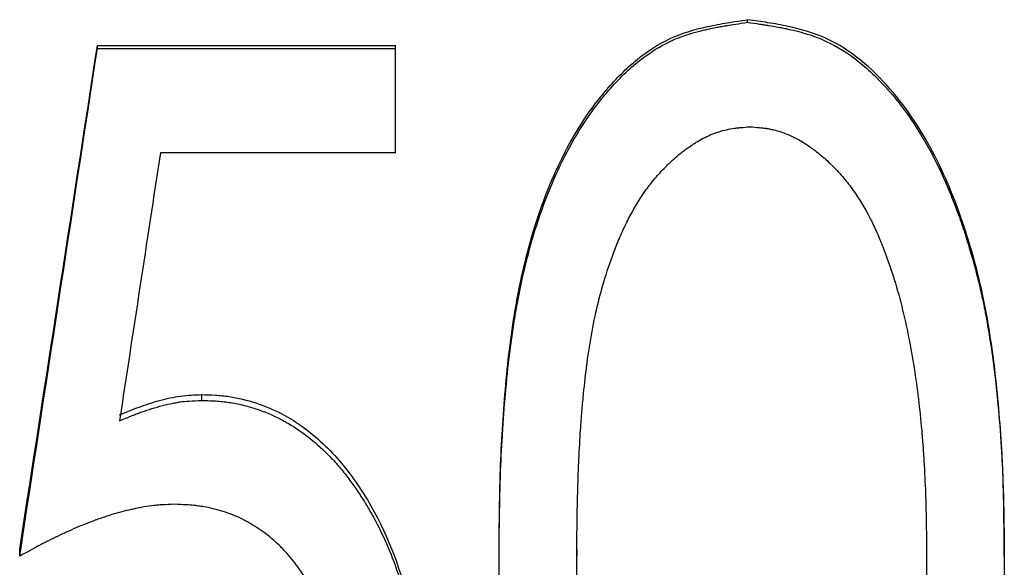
# Model space of a CAD drawing. Header units: millimetres. Extents: x -155 to 245, y -82 to 123.
# Tile 6 of 21: x -9.69 to -0.92, y -7.64 to -2.77. Entities that reach past the tile are written whole.
import ezdxf

# ---------------------------------------------------------------- set-up
doc = ezdxf.new("R2010")
doc.units = ezdxf.units.MM

msp = doc.modelspace()

# ---------------------------------------------------------------- linework, layer by layer
at = {"color": 7, "linetype": 'Continuous', "lineweight": 25}
for p, q in [((-3.2091, -2.7915), (-3.2091, -2.7682)), ((-9, -2.9987), (-6.3462, -2.9987)), ((-9, -3.0239), (-9, -2.9987)), ((-9, -3.0239), (-6.3462, -3.0239)), ((-6.3462, -3.9532), (-6.3462, -2.9987)), ((-6.3462, -3.9532), (-8.4393, -3.9532)), ((-8.0715, -6.1559), (-8.0715, -6.1046)), ((-9.6923, -7.543), (-9.6923, -7.4802)), ((-5.4231, -7.5466), (-5.4231, -7.4837)), ((-4.7308, -7.4802), (-4.7308, -7.543)), ((-1.6154, -7.4802), (-1.6154, -7.543)), ((-0.9231, -7.5466), (-0.9231, -7.4837))]:
    msp.add_line(p, q, dxfattribs=at)
for points, knots in [([(-5.4231, -7.4837), (-5.4216, -7.3453), (-5.4191, -7.1081), (-5.4084, -6.6332), (-5.3733, -6.0595), (-5.2916, -5.3494), (-5.1309, -4.6366), (-4.8731, -3.9649), (-4.5398, -3.4522), (-4.2104, -3.1207), (-3.907, -2.9216), (-3.625, -2.8375), (-3.3893, -2.7946), (-3.2694, -2.777), (-3.2091, -2.7682)], [0, 0, 0, 0, 0.072842, 0.124871, 0.24974, 0.374609, 0.499477, 0.631684, 0.749221, 0.816141, 0.874812, 0.936701, 0.968221, 1, 1, 1, 1]), ([(-5.4231, -7.5466), (-5.4216, -7.3871), (-5.4198, -7.2475), (-5.4167, -7.068), (-5.4155, -7.0132), (-5.4137, -6.9383), (-5.4131, -6.9146), (-5.4121, -6.881), (-5.4118, -6.8701), (-5.4113, -6.8542), (-5.4111, -6.8489), (-5.4108, -6.8412), (-5.4108, -6.8387), (-5.4106, -6.8349), (-5.4106, -6.8336), (-5.4105, -6.8311), (-5.4105, -6.8305), (-5.4062, -6.7076), (-5.4005, -6.5872), (-5.3897, -6.4078), (-5.3856, -6.3481), (-5.3791, -6.2589), (-5.3768, -6.2292), (-5.3732, -6.1848), (-5.372, -6.17), (-5.3701, -6.1478), (-5.3695, -6.1404), (-5.3682, -6.1256), (-5.3677, -6.1191), (-5.3554, -5.9783), (-5.3423, -5.8525), (-5.3203, -5.6739), (-5.3126, -5.616), (-5.3004, -5.5317), (-5.2962, -5.504), (-5.2899, -5.4631), (-5.2877, -5.4496), (-5.2844, -5.4295), (-5.2834, -5.4228), (-5.2817, -5.4128), (-5.2812, -5.4095), (-5.2801, -5.4028), (-5.2796, -5.4001), (-5.258, -5.2718), (-5.2341, -5.1511), (-5.1938, -4.9755), (-5.1797, -4.9179), (-5.1573, -4.8329), (-5.1496, -4.8047), (-5.1379, -4.7629), (-5.1339, -4.749), (-5.1279, -4.7283), (-5.1259, -4.7214), (-5.1229, -4.7111), (-5.1219, -4.7076), (-5.1198, -4.7007), (-5.119, -4.698), (-5.0399, -4.4333), (-4.9465, -4.1966), (-4.783, -3.8776), (-4.7246, -3.7773), (-4.6312, -3.6357), (-4.5991, -3.5901), (-4.5495, -3.5238), (-4.5327, -3.5021), (-4.5072, -3.4701), (-4.4986, -3.4595), (-4.4857, -3.4438), (-4.4813, -3.4386), (-4.4748, -3.4308), (-4.4726, -3.4282), (-4.4683, -3.423), (-4.4667, -3.4212), (-4.3742, -3.3125), (-4.2829, -3.222), (-4.1433, -3.1086), (-4.0963, -3.0745), (-4.0016, -3.0138), (-3.953, -2.9868), (-3.858, -2.9417), (-3.806, -2.9211), (-3.7216, -2.8933), (-3.6923, -2.8846), (-3.6467, -2.8722), (-3.6313, -2.8682), (-3.6077, -2.8624), (-3.5997, -2.8605), (-3.5877, -2.8577), (-3.5837, -2.8567), (-3.5756, -2.8549), (-3.5708, -2.8538), (-3.5415, -2.8473), (-3.5137, -2.8416), (-3.4692, -2.8331), (-3.4539, -2.8303), (-3.4303, -2.8261), (-3.4223, -2.8247), (-3.4102, -2.8226), (-3.4061, -2.822), (-3.4, -2.8209), (-3.3979, -2.8206), (-3.3938, -2.8199), (-3.3909, -2.8194), (-3.3498, -2.8126), (-3.2896, -2.8034), (-3.2091, -2.7915)], [0, 0, 0, 0, 0.0625, 0.0625, 0.09375, 0.09375, 0.109375, 0.109375, 0.117188, 0.117188, 0.121094, 0.121094, 0.123047, 0.123047, 0.124023, 0.124023, 0.125, 0.125, 0.1875, 0.1875, 0.21875, 0.21875, 0.234375, 0.234375, 0.242188, 0.242188, 0.246094, 0.246094, 0.25, 0.25, 0.3125, 0.3125, 0.34375, 0.34375, 0.359375, 0.359375, 0.367188, 0.367188, 0.371094, 0.371094, 0.373047, 0.373047, 0.375, 0.375, 0.4375, 0.4375, 0.46875, 0.46875, 0.484375, 0.484375, 0.492188, 0.492188, 0.496094, 0.496094, 0.498047, 0.498047, 0.5, 0.5, 0.625, 0.625, 0.6875, 0.6875, 0.71875, 0.71875, 0.734375, 0.734375, 0.742188, 0.742188, 0.746094, 0.746094, 0.748047, 0.748047, 0.75, 0.75, 0.8125, 0.8125, 0.84375, 0.84375, 0.875, 0.875, 0.90625, 0.90625, 0.921875, 0.921875, 0.929688, 0.929688, 0.933594, 0.933594, 0.935547, 0.935547, 0.9375, 0.9375, 0.953125, 0.953125, 0.960938, 0.960938, 0.964844, 0.964844, 0.966797, 0.966797, 0.967773, 0.967773, 0.96875, 0.96875, 1, 1, 1, 1]), ([(-0.9231, -7.4837), (-0.9245, -7.3446), (-0.9271, -7.1061), (-0.9393, -6.6288), (-0.9825, -6.0528), (-1.0761, -5.3401), (-1.2551, -4.6426), (-1.5202, -3.9698), (-1.914, -3.3633), (-2.3832, -2.9552), (-2.7909, -2.8358), (-3.028, -2.7939), (-3.1486, -2.7768), (-3.2091, -2.7682)], [0, 0, 0, 0, 0.072901, 0.124962, 0.249921, 0.37488, 0.499837, 0.6248, 0.749744, 0.874729, 0.936682, 0.968216, 1, 1, 1, 1]), ([(-3.2091, -2.7915), (-3.1688, -2.7973), (-3.1335, -2.8024), (-3.0881, -2.8091), (-3.0743, -2.8112), (-3.0554, -2.8141), (-3.0494, -2.815), (-3.0409, -2.8164), (-3.0382, -2.8168), (-3.0342, -2.8174), (-3.0328, -2.8177), (-3.0303, -2.8181), (-3.0298, -2.8181), (-2.9943, -2.8238), (-2.9627, -2.8293), (-2.918, -2.8376), (-2.9035, -2.8404), (-2.8825, -2.8446), (-2.8756, -2.846), (-2.8654, -2.8481), (-2.862, -2.8488), (-2.8554, -2.8502), (-2.8529, -2.8507), (-2.7833, -2.8658), (-2.7222, -2.882), (-2.6087, -2.9185), (-2.5571, -2.9384), (-2.4105, -3.0065), (-2.3144, -3.0667), (-2.1729, -3.1792), (-2.1262, -3.2204), (-2.0567, -3.2878), (-2.0337, -3.3111), (-1.9993, -3.3476), (-1.9879, -3.36), (-1.9707, -3.3789), (-1.965, -3.3852), (-1.9565, -3.3949), (-1.9537, -3.3981), (-1.948, -3.4046), (-1.9446, -3.4084), (-1.8672, -3.4975), (-1.7963, -3.5909), (-1.6962, -3.7417), (-1.6638, -3.7938), (-1.6169, -3.8745), (-1.6015, -3.9018), (-1.5788, -3.9435), (-1.5712, -3.9575), (-1.5601, -3.9787), (-1.5564, -3.9858), (-1.549, -4), (-1.5449, -4.0081), (-1.4909, -4.1139), (-1.4428, -4.2196), (-1.3748, -4.3875), (-1.3527, -4.445), (-1.3207, -4.5335), (-1.3102, -4.5634), (-1.2948, -4.6089), (-1.2896, -4.6241), (-1.282, -4.6471), (-1.2795, -4.6548), (-1.2744, -4.6703), (-1.2717, -4.6786), (-1.2326, -4.8001), (-1.1993, -4.9158), (-1.1546, -5.0912), (-1.1405, -5.15), (-1.1207, -5.2387), (-1.1143, -5.2684), (-1.1051, -5.313), (-1.1021, -5.3278), (-1.0976, -5.3502), (-1.0961, -5.3576), (-1.0932, -5.3726), (-1.0916, -5.381), (-1.0703, -5.4919), (-1.0519, -5.6039), (-1.0266, -5.783), (-1.0186, -5.8446), (-1.0071, -5.9398), (-1.0034, -5.972), (-0.9979, -6.021), (-0.9962, -6.0374), (-0.9935, -6.0623), (-0.9926, -6.0706), (-0.9909, -6.0873), (-0.99, -6.0964), (-0.9767, -6.2266), (-0.9661, -6.348), (-0.9531, -6.5282), (-0.9492, -6.588), (-0.9442, -6.6772), (-0.9426, -6.7069), (-0.9404, -6.7512), (-0.9397, -6.766), (-0.9387, -6.7881), (-0.9384, -6.7955), (-0.9379, -6.8066), (-0.9378, -6.8102), (-0.9375, -6.8158), (-0.9375, -6.8176), (-0.9373, -6.8213), (-0.9372, -6.8237), (-0.9306, -6.9853), (-0.9259, -7.226), (-0.9231, -7.5466)], [0, 0, 0, 0, 0.015625, 0.015625, 0.023438, 0.023438, 0.027344, 0.027344, 0.029297, 0.029297, 0.030273, 0.030273, 0.03125, 0.03125, 0.046875, 0.046875, 0.054688, 0.054688, 0.058594, 0.058594, 0.060547, 0.060547, 0.0625, 0.0625, 0.09375, 0.09375, 0.125, 0.125, 0.1875, 0.1875, 0.21875, 0.21875, 0.234375, 0.234375, 0.242188, 0.242188, 0.246094, 0.246094, 0.248047, 0.248047, 0.25, 0.25, 0.3125, 0.3125, 0.34375, 0.34375, 0.359375, 0.359375, 0.367188, 0.367188, 0.371094, 0.371094, 0.375, 0.375, 0.4375, 0.4375, 0.46875, 0.46875, 0.484375, 0.484375, 0.492188, 0.492188, 0.496094, 0.496094, 0.5, 0.5, 0.5625, 0.5625, 0.59375, 0.59375, 0.609375, 0.609375, 0.617188, 0.617188, 0.621094, 0.621094, 0.625, 0.625, 0.6875, 0.6875, 0.71875, 0.71875, 0.734375, 0.734375, 0.742188, 0.742188, 0.746094, 0.746094, 0.75, 0.75, 0.8125, 0.8125, 0.84375, 0.84375, 0.859375, 0.859375, 0.867188, 0.867188, 0.871094, 0.871094, 0.873047, 0.873047, 0.874023, 0.874023, 0.875, 0.875, 1, 1, 1, 1]), ([(-4.7308, -7.543), (-4.7293, -7.3084), (-4.7266, -7.1215), (-4.7227, -6.9817), (-4.7226, -6.9794), (-4.7225, -6.976), (-4.7225, -6.9743), (-4.7223, -6.9693), (-4.7222, -6.9659), (-4.7219, -6.9559), (-4.7217, -6.9492), (-4.7211, -6.9293), (-4.7207, -6.9161), (-4.7195, -6.8769), (-4.7186, -6.8513), (-4.7159, -6.7757), (-4.7139, -6.7271), (-4.7076, -6.587), (-4.7027, -6.501), (-4.6971, -6.42), (-4.6968, -6.4162), (-4.6964, -6.4099), (-4.6962, -6.4068), (-4.6955, -6.3974), (-4.6951, -6.3912), (-4.6937, -6.3725), (-4.6928, -6.3601), (-4.69, -6.3232), (-4.6881, -6.2987), (-4.6822, -6.2261), (-4.678, -6.1787), (-4.6647, -6.0389), (-4.6549, -5.9494), (-4.6435, -5.8581), (-4.6426, -5.8511), (-4.641, -5.8388), (-4.6402, -5.8326), (-4.6378, -5.8142), (-4.6361, -5.802), (-4.6311, -5.7654), (-4.6276, -5.7413), (-4.6168, -5.6695), (-4.6091, -5.6226), (-4.5845, -5.4843), (-4.5661, -5.3957), (-4.5432, -5.2999), (-4.5402, -5.2874), (-4.5344, -5.2643), (-4.5315, -5.2528), (-4.5226, -5.2184), (-4.5165, -5.1956), (-4.4976, -5.1274), (-4.4842, -5.0823), (-4.4418, -4.9484), (-4.4105, -4.8608), (-4.3741, -4.7696), (-4.3714, -4.763), (-4.3666, -4.7511), (-4.3642, -4.7452), (-4.3568, -4.7275), (-4.3519, -4.7158), (-4.337, -4.6811), (-4.3269, -4.6584), (-4.2959, -4.5915), (-4.2746, -4.5486), (-4.2085, -4.425), (-4.1615, -4.3493), (-4.1086, -4.2762), (-4.1047, -4.2709), (-4.0976, -4.2613), (-4.0941, -4.2566), (-4.0834, -4.2423), (-4.0761, -4.233), (-4.0543, -4.2051), (-4.0394, -4.187), (-3.9938, -4.1336), (-3.9623, -4.0997), (-3.9213, -4.0591), (-3.9121, -4.0502), (-3.8946, -4.0336), (-3.8858, -4.0254), (-3.8593, -4.0014), (-3.8414, -3.9859), (-3.7874, -3.9413), (-3.7508, -3.9139), (-3.7088, -3.8856), (-3.7031, -3.8818), (-3.6927, -3.875), (-3.6875, -3.8717), (-3.6719, -3.8619), (-3.6614, -3.8556), (-3.6302, -3.8373), (-3.6093, -3.826), (-3.5468, -3.795), (-3.505, -3.7781), (-3.4215, -3.7515), (-3.375, -3.741), (-3.3238, -3.7339), (-3.3229, -3.7338), (-3.3188, -3.7333), (-3.3167, -3.733), (-3.3102, -3.7322), (-3.3056, -3.7316), (-3.2911, -3.73), (-3.2805, -3.7289), (-3.2456, -3.7256), (-3.2185, -3.7233), (-3.1875, -3.7209)], [0, 0, 0, 0, 0.125, 0.125, 0.125977, 0.125977, 0.126953, 0.126953, 0.128906, 0.128906, 0.132812, 0.132812, 0.140625, 0.140625, 0.15625, 0.15625, 0.1875, 0.1875, 0.25, 0.25, 0.251953, 0.251953, 0.253906, 0.253906, 0.257812, 0.257812, 0.265625, 0.265625, 0.28125, 0.28125, 0.3125, 0.3125, 0.375, 0.375, 0.378906, 0.378906, 0.382812, 0.382812, 0.390625, 0.390625, 0.40625, 0.40625, 0.4375, 0.4375, 0.5, 0.5, 0.507812, 0.507812, 0.515625, 0.515625, 0.53125, 0.53125, 0.5625, 0.5625, 0.625, 0.625, 0.628906, 0.628906, 0.632812, 0.632812, 0.640625, 0.640625, 0.65625, 0.65625, 0.6875, 0.6875, 0.75, 0.75, 0.753906, 0.753906, 0.757812, 0.757812, 0.765625, 0.765625, 0.78125, 0.78125, 0.8125, 0.8125, 0.820312, 0.820312, 0.828125, 0.828125, 0.84375, 0.84375, 0.875, 0.875, 0.878906, 0.878906, 0.882812, 0.882812, 0.890625, 0.890625, 0.90625, 0.90625, 0.9375, 0.9375, 0.96875, 0.96875, 0.970703, 0.970703, 0.972656, 0.972656, 0.976562, 0.976562, 0.984375, 0.984375, 1, 1, 1, 1]), ([(-3.1875, -3.7209), (-3.1253, -3.7257), (-3.079, -3.7302), (-3.0465, -3.7349), (-3.0424, -3.7355), (-3.0365, -3.7364), (-3.0335, -3.7369), (-3.0246, -3.7384), (-3.0187, -3.7394), (-3.0012, -3.7427), (-2.9897, -3.7451), (-2.9557, -3.753), (-2.9337, -3.7591), (-2.891, -3.7733), (-2.8711, -3.7808), (-2.8297, -3.7982), (-2.809, -3.8078), (-2.7469, -3.8395), (-2.7054, -3.8644), (-2.6586, -3.8966), (-2.6546, -3.8994), (-2.6454, -3.9059), (-2.6408, -3.9092), (-2.627, -3.9191), (-2.6179, -3.9259), (-2.5906, -3.9467), (-2.5726, -3.9611), (-2.5189, -4.006), (-2.4838, -4.0382), (-2.4146, -4.1072), (-2.3832, -4.1413), (-2.3231, -4.2127), (-2.2949, -4.2493), (-2.2161, -4.362), (-2.1672, -4.4426), (-2.1203, -4.532), (-2.1182, -4.5361), (-2.1133, -4.5456), (-2.1109, -4.5504), (-2.1036, -4.5649), (-2.0987, -4.5747), (-2.0842, -4.6047), (-2.0746, -4.6254), (-2.0459, -4.6894), (-2.027, -4.7348), (-2.006, -4.7889), (-2.0043, -4.7932), (-2.0003, -4.8036), (-1.9983, -4.8088), (-1.9923, -4.8246), (-1.9883, -4.8352), (-1.9763, -4.8674), (-1.9684, -4.8892), (-1.9525, -4.9337), (-1.9446, -4.9563), (-1.9288, -5.0024), (-1.9212, -5.0249), (-1.8853, -5.1355), (-1.8596, -5.2256), (-1.8144, -5.4091), (-1.7936, -5.5019), (-1.7568, -5.6852), (-1.7405, -5.7765), (-1.6983, -6.0493), (-1.676, -6.234), (-1.658, -6.4361), (-1.6571, -6.4465), (-1.6552, -6.4689), (-1.6543, -6.4801), (-1.6515, -6.5139), (-1.6497, -6.5365), (-1.6447, -6.6049), (-1.6415, -6.651), (-1.6331, -6.7908), (-1.6285, -6.8861), (-1.625, -6.9864), (-1.625, -6.9875), (-1.6248, -6.9917), (-1.6248, -6.9938), (-1.6245, -7.0002), (-1.6244, -7.0045), (-1.624, -7.0175), (-1.6237, -7.0264), (-1.6229, -7.0537), (-1.6224, -7.0727), (-1.6209, -7.1325), (-1.62, -7.1757), (-1.6176, -7.3156), (-1.6163, -7.4225), (-1.6154, -7.543)], [0, 0, 0, 0, 0.03125, 0.03125, 0.033203, 0.033203, 0.035156, 0.035156, 0.039062, 0.039062, 0.046875, 0.046875, 0.0625, 0.0625, 0.078125, 0.078125, 0.09375, 0.09375, 0.125, 0.125, 0.128906, 0.128906, 0.132812, 0.132812, 0.140625, 0.140625, 0.15625, 0.15625, 0.1875, 0.1875, 0.21875, 0.21875, 0.25, 0.25, 0.3125, 0.3125, 0.316406, 0.316406, 0.320312, 0.320312, 0.328125, 0.328125, 0.34375, 0.34375, 0.375, 0.375, 0.378906, 0.378906, 0.382812, 0.382812, 0.390625, 0.390625, 0.40625, 0.40625, 0.421875, 0.421875, 0.4375, 0.4375, 0.5, 0.5, 0.5625, 0.5625, 0.625, 0.625, 0.75, 0.75, 0.757812, 0.757812, 0.765625, 0.765625, 0.78125, 0.78125, 0.8125, 0.8125, 0.875, 0.875, 0.876953, 0.876953, 0.878906, 0.878906, 0.882812, 0.882812, 0.890625, 0.890625, 0.90625, 0.90625, 0.9375, 0.9375, 1, 1, 1, 1]), ([(-8.8035, -6.2857), (-8.7451, -6.2613), (-8.6284, -6.2124), (-8.4475, -6.1543), (-8.2616, -6.1125), (-8.1349, -6.1072), (-8.0715, -6.1046)], [0, 0, 0, 0, 0.250079, 0.500086, 0.750015, 1, 1, 1, 1]), ([(-8.0715, -6.1046), (-8.0307, -6.1059), (-7.949, -6.1084), (-7.7862, -6.124), (-7.5874, -6.173), (-7.3605, -6.267), (-7.0842, -6.44), (-6.8496, -6.6722), (-6.6591, -6.9358), (-6.4062, -7.3534), (-6.2197, -7.8993), (-6.1394, -8.4593), (-6.1195, -8.7822), (-6.1168, -8.9437), (-6.1154, -9.0245)], [0, 0, 0, 0, 0.031299, 0.062588, 0.125116, 0.187312, 0.250172, 0.374149, 0.437697, 0.500186, 0.74968, 0.874809, 0.937402, 1, 1, 1, 1]), ([(-8.8035, -6.3385), (-8.7646, -6.3222), (-8.7304, -6.308), (-8.6864, -6.2902), (-8.6729, -6.2848), (-8.6545, -6.2776), (-8.6487, -6.2753), (-8.6403, -6.2721), (-8.6377, -6.2711), (-8.6337, -6.2696), (-8.6324, -6.2691), (-8.6299, -6.2681), (-8.6293, -6.2679), (-8.5972, -6.2559), (-8.567, -6.2454), (-8.5218, -6.2308), (-8.5068, -6.2261), (-8.4842, -6.2194), (-8.4767, -6.2172), (-8.4617, -6.2129), (-8.4551, -6.2111), (-8.413, -6.1996), (-8.3806, -6.1918), (-8.3342, -6.182), (-8.3191, -6.179), (-8.2969, -6.1751), (-8.2896, -6.1739), (-8.2787, -6.1722), (-8.2751, -6.1716), (-8.268, -6.1706), (-8.2635, -6.1699), (-8.2185, -6.1637), (-8.1554, -6.1591), (-8.0715, -6.1559)], [0, 0, 0, 0, 0.125, 0.125, 0.1875, 0.1875, 0.21875, 0.21875, 0.234375, 0.234375, 0.242188, 0.242188, 0.25, 0.25, 0.375, 0.375, 0.4375, 0.4375, 0.46875, 0.46875, 0.5, 0.5, 0.625, 0.625, 0.6875, 0.6875, 0.71875, 0.71875, 0.734375, 0.734375, 0.75, 0.75, 1, 1, 1, 1]), ([(-8.0715, -6.1559), (-8.0444, -6.1568), (-8.0206, -6.1577), (-7.9899, -6.159), (-7.9806, -6.1594), (-7.9678, -6.16), (-7.9638, -6.1602), (-7.958, -6.1606), (-7.9561, -6.1607), (-7.9525, -6.1609), (-7.9518, -6.1609), (-7.927, -6.1625), (-7.9058, -6.1642), (-7.8652, -6.1683), (-7.8465, -6.1707), (-7.7883, -6.1794), (-7.7491, -6.1871), (-7.6896, -6.2014), (-7.6696, -6.2066), (-7.6295, -6.2181), (-7.6084, -6.2245), (-7.5115, -6.2563), (-7.4366, -6.2878), (-7.3282, -6.3441), (-7.2928, -6.3644), (-7.2406, -6.3972), (-7.2234, -6.4084), (-7.1893, -6.4318), (-7.1716, -6.4444), (-7.0917, -6.5037), (-7.0304, -6.5562), (-6.9421, -6.6425), (-6.9132, -6.6725), (-6.8569, -6.7351), (-6.8325, -6.764), (-6.7822, -6.8266), (-6.7573, -6.8592), (-6.7204, -6.9103), (-6.7081, -6.9276), (-6.6838, -6.963), (-6.6725, -6.9799), (-6.6386, -7.0314), (-6.6168, -7.0661), (-6.5853, -7.1186), (-6.575, -7.1362), (-6.5548, -7.1716), (-6.5445, -7.1901), (-6.4612, -7.3437), (-6.3968, -7.4887), (-6.3147, -7.7188), (-6.2898, -7.7976), (-6.256, -7.919), (-6.2454, -7.96), (-6.2303, -8.0223), (-6.2254, -8.0432), (-6.2184, -8.0747), (-6.216, -8.0852), (-6.2115, -8.1064), (-6.209, -8.118), (-6.1911, -8.2045), (-6.1772, -8.2833), (-6.1596, -8.4043), (-6.1543, -8.4452), (-6.1471, -8.5072), (-6.1448, -8.5279), (-6.1416, -8.5593), (-6.1405, -8.5698), (-6.1385, -8.5908), (-6.1375, -8.602), (-6.1331, -8.6514), (-6.13, -8.6915), (-6.1262, -8.7525), (-6.1251, -8.773), (-6.1235, -8.8039), (-6.123, -8.8143), (-6.1223, -8.8299), (-6.1221, -8.8351), (-6.1218, -8.8429), (-6.1217, -8.8455), (-6.1215, -8.8508), (-6.1214, -8.8543), (-6.1192, -8.9103), (-6.1173, -8.9917), (-6.1154, -9.1004)], [0, 0, 0, 0, 0.015625, 0.015625, 0.023438, 0.023438, 0.027344, 0.027344, 0.029297, 0.029297, 0.03125, 0.03125, 0.046875, 0.046875, 0.0625, 0.0625, 0.09375, 0.09375, 0.109375, 0.109375, 0.125, 0.125, 0.1875, 0.1875, 0.21875, 0.21875, 0.234375, 0.234375, 0.25, 0.25, 0.3125, 0.3125, 0.34375, 0.34375, 0.375, 0.375, 0.40625, 0.40625, 0.421875, 0.421875, 0.4375, 0.4375, 0.46875, 0.46875, 0.484375, 0.484375, 0.5, 0.5, 0.625, 0.625, 0.6875, 0.6875, 0.71875, 0.71875, 0.734375, 0.734375, 0.742188, 0.742188, 0.75, 0.75, 0.8125, 0.8125, 0.84375, 0.84375, 0.859375, 0.859375, 0.867188, 0.867188, 0.875, 0.875, 0.90625, 0.90625, 0.921875, 0.921875, 0.929688, 0.929688, 0.933594, 0.933594, 0.935547, 0.935547, 0.9375, 0.9375, 1, 1, 1, 1]), ([(-8.3149, -7.0811), (-8.3546, -7.0823), (-8.3897, -7.0838), (-8.4355, -7.0865), (-8.4496, -7.0875), (-8.4691, -7.0892), (-8.4753, -7.0897), (-8.4841, -7.0906), (-8.487, -7.0909), (-8.4926, -7.0915), (-8.4946, -7.0917), (-8.5254, -7.0953), (-8.5542, -7.0995), (-8.5994, -7.1072), (-8.6148, -7.11), (-8.6385, -7.1145), (-8.6464, -7.1161), (-8.6585, -7.1186), (-8.6625, -7.1194), (-8.6707, -7.1211), (-8.6755, -7.1221), (-8.7332, -7.1345), (-8.7896, -7.1489), (-8.8775, -7.175), (-8.9074, -7.1843), (-8.953, -7.1995), (-8.9683, -7.2047), (-8.9915, -7.2128), (-8.9993, -7.2156), (-9.011, -7.2198), (-9.0149, -7.2212), (-9.0227, -7.224), (-9.0274, -7.2257), (-9.0815, -7.2456), (-9.135, -7.2669), (-9.2193, -7.3031), (-9.2481, -7.3159), (-9.2922, -7.336), (-9.3071, -7.3429), (-9.3297, -7.3535), (-9.3372, -7.357), (-9.3524, -7.3643), (-9.3608, -7.3683), (-9.3958, -7.3851), (-9.4234, -7.3987), (-9.4644, -7.4195), (-9.4779, -7.4264), (-9.4981, -7.4369), (-9.5048, -7.4405), (-9.5148, -7.4457), (-9.5182, -7.4475), (-9.5232, -7.4502), (-9.5248, -7.451), (-9.5282, -7.4528), (-9.5304, -7.454), (-9.5674, -7.4738), (-9.621, -7.5032), (-9.6923, -7.543)], [0, 0, 0, 0, 0.0625, 0.0625, 0.09375, 0.09375, 0.109375, 0.109375, 0.117188, 0.117188, 0.125, 0.125, 0.1875, 0.1875, 0.21875, 0.21875, 0.234375, 0.234375, 0.242188, 0.242188, 0.25, 0.25, 0.375, 0.375, 0.4375, 0.4375, 0.46875, 0.46875, 0.484375, 0.484375, 0.492188, 0.492188, 0.5, 0.5, 0.625, 0.625, 0.6875, 0.6875, 0.71875, 0.71875, 0.734375, 0.734375, 0.75, 0.75, 0.8125, 0.8125, 0.84375, 0.84375, 0.859375, 0.859375, 0.867188, 0.867188, 0.871094, 0.871094, 0.875, 0.875, 1, 1, 1, 1]), ([(-6.8077, -9.0662), (-6.8086, -9.0275), (-6.8095, -8.9937), (-6.8108, -8.9501), (-6.8112, -8.9368), (-6.8118, -8.9187), (-6.8121, -8.9129), (-6.8124, -8.9048), (-6.8125, -8.9021), (-6.8126, -8.8982), (-6.8127, -8.897), (-6.8128, -8.8945), (-6.8128, -8.894), (-6.8142, -8.8611), (-6.8159, -8.8311), (-6.8189, -8.7876), (-6.8199, -8.7734), (-6.8223, -8.7454), (-6.8234, -8.7325), (-6.8304, -8.6606), (-6.838, -8.6032), (-6.8524, -8.5172), (-6.8578, -8.4886), (-6.8694, -8.4314), (-6.8755, -8.4036), (-6.9103, -8.2574), (-6.9458, -8.1458), (-7.0092, -7.9898), (-7.0333, -7.9381), (-7.0738, -7.8608), (-7.088, -7.8351), (-7.1179, -7.7839), (-7.1331, -7.7592), (-7.1842, -7.68), (-7.2193, -7.6308), (-7.2735, -7.5625), (-7.2918, -7.5406), (-7.3197, -7.5092), (-7.3291, -7.4989), (-7.348, -7.4788), (-7.357, -7.4695), (-7.4072, -7.4193), (-7.4504, -7.3815), (-7.5197, -7.3286), (-7.5435, -7.3116), (-7.5804, -7.287), (-7.5929, -7.2789), (-7.6119, -7.2671), (-7.6182, -7.2632), (-7.6311, -7.2554), (-7.6381, -7.2513), (-7.6923, -7.2198), (-7.7434, -7.1951), (-7.8244, -7.1632), (-7.8522, -7.1534), (-7.8949, -7.14), (-7.9093, -7.1357), (-7.9385, -7.1276), (-7.9543, -7.1235), (-7.9962, -7.1133), (-8.0245, -7.1075), (-8.0676, -7.1002), (-8.082, -7.0979), (-8.1038, -7.095), (-8.1111, -7.0941), (-8.1221, -7.0928), (-8.1257, -7.0923), (-8.1312, -7.0917), (-8.1331, -7.0915), (-8.1368, -7.0911), (-8.1392, -7.0909), (-8.179, -7.0868), (-8.2372, -7.0836), (-8.3149, -7.0811)], [0, 0, 0, 0, 0.03125, 0.03125, 0.046875, 0.046875, 0.054688, 0.054688, 0.058594, 0.058594, 0.060547, 0.060547, 0.0625, 0.0625, 0.09375, 0.09375, 0.109375, 0.109375, 0.125, 0.125, 0.1875, 0.1875, 0.21875, 0.21875, 0.25, 0.25, 0.375, 0.375, 0.4375, 0.4375, 0.46875, 0.46875, 0.5, 0.5, 0.5625, 0.5625, 0.59375, 0.59375, 0.609375, 0.609375, 0.625, 0.625, 0.6875, 0.6875, 0.71875, 0.71875, 0.734375, 0.734375, 0.742188, 0.742188, 0.75, 0.75, 0.8125, 0.8125, 0.84375, 0.84375, 0.859375, 0.859375, 0.875, 0.875, 0.90625, 0.90625, 0.921875, 0.921875, 0.929688, 0.929688, 0.933594, 0.933594, 0.935547, 0.935547, 0.9375, 0.9375, 1, 1, 1, 1]), ([(-3.1875, -11.2397), (-3.2341, -11.2366), (-3.3271, -11.2302), (-3.5097, -11.1895), (-3.7189, -11.082), (-3.9348, -10.9059), (-4.1784, -10.6265), (-4.3933, -10.2141), (-4.5312, -9.775), (-4.6049, -9.414), (-4.6446, -9.1547), (-4.6747, -8.8789), (-4.7049, -8.5099), (-4.7212, -8.1302), (-4.729, -7.7605), (-4.7302, -7.5765), (-4.7308, -7.4802)], [0, 0, 0, 0, 0.03127, 0.062503, 0.124881, 0.187332, 0.249821, 0.374625, 0.49961, 0.561578, 0.624699, 0.677554, 0.749799, 0.875634, 0.934842, 1, 1, 1, 1]), ([(-1.6154, -7.4802), (-1.6159, -7.5744), (-1.617, -7.7629), (-1.626, -8.0453), (-1.6399, -8.3274), (-1.665, -8.6085), (-1.6946, -8.889), (-1.737, -9.1676), (-1.7852, -9.4453), (-1.8294, -9.6277), (-1.8516, -9.7189)], [0, 0, 0, 0, 0.125004, 0.250006, 0.375008, 0.500007, 0.625009, 0.750005, 0.875004, 1, 1, 1, 1]), ([(-3.2091, -12.2469), (-3.2493, -12.2413), (-3.2844, -12.2363), (-3.3295, -12.2297), (-3.3433, -12.2277), (-3.3621, -12.2248), (-3.368, -12.2239), (-3.3764, -12.2226), (-3.3792, -12.2222), (-3.3832, -12.2216), (-3.3845, -12.2214), (-3.3871, -12.221), (-3.3875, -12.2209), (-3.4228, -12.2153), (-3.4542, -12.21), (-3.4987, -12.2019), (-3.513, -12.1992), (-3.5339, -12.1951), (-3.5408, -12.1937), (-3.5509, -12.1916), (-3.5543, -12.1909), (-3.5609, -12.1895), (-3.5634, -12.189), (-3.6325, -12.1743), (-3.6932, -12.1583), (-3.8057, -12.1224), (-3.857, -12.1027), (-4.0016, -12.0356), (-4.0962, -11.9761), (-4.2355, -11.8647), (-4.2814, -11.8239), (-4.3497, -11.7572), (-4.3724, -11.734), (-4.4062, -11.6978), (-4.4175, -11.6855), (-4.4343, -11.6668), (-4.4399, -11.6605), (-4.4483, -11.6509), (-4.4511, -11.6477), (-4.4567, -11.6413), (-4.4601, -11.6373), (-4.6008, -11.4737), (-4.7243, -11.2884), (-4.887, -10.9742), (-4.9374, -10.8635), (-5.0074, -10.6882), (-5.0298, -10.6282), (-5.062, -10.536), (-5.0725, -10.5049), (-5.0879, -10.4576), (-5.093, -10.4418), (-5.1005, -10.4179), (-5.103, -10.4099), (-5.1067, -10.3979), (-5.1079, -10.3938), (-5.1104, -10.3858), (-5.1118, -10.3811), (-5.1455, -10.2699), (-5.1754, -10.1581), (-5.2159, -9.9847), (-5.2287, -9.9259), (-5.2468, -9.8363), (-5.2527, -9.8062), (-5.2612, -9.7606), (-5.264, -9.7454), (-5.2681, -9.7224), (-5.2695, -9.7148), (-5.2715, -9.7032), (-5.2722, -9.6994), (-5.2736, -9.6917), (-5.2743, -9.6873), (-5.2931, -9.5785), (-5.3097, -9.4668), (-5.3323, -9.2898), (-5.3394, -9.2292), (-5.3495, -9.1361), (-5.3528, -9.1046), (-5.3575, -9.0568), (-5.3591, -9.0408), (-5.3614, -9.0167), (-5.3622, -9.0086), (-5.3637, -8.9924), (-5.3645, -8.9834), (-5.3759, -8.8585), (-5.385, -8.7402), (-5.3962, -8.5618), (-5.3996, -8.5022), (-5.404, -8.4125), (-5.4054, -8.3826), (-5.4073, -8.3376), (-5.4079, -8.3226), (-5.4088, -8.3001), (-5.4091, -8.2926), (-5.4095, -8.2814), (-5.4096, -8.2776), (-5.4098, -8.272), (-5.4099, -8.2701), (-5.4101, -8.2664), (-5.4101, -8.2638), (-5.4159, -8.1037), (-5.4202, -7.8652), (-5.4231, -7.5466)], [0, 0, 0, 0, 0.015625, 0.015625, 0.023438, 0.023438, 0.027344, 0.027344, 0.029297, 0.029297, 0.030273, 0.030273, 0.03125, 0.03125, 0.046875, 0.046875, 0.054688, 0.054688, 0.058594, 0.058594, 0.060547, 0.060547, 0.0625, 0.0625, 0.09375, 0.09375, 0.125, 0.125, 0.1875, 0.1875, 0.21875, 0.21875, 0.234375, 0.234375, 0.242188, 0.242188, 0.246094, 0.246094, 0.248047, 0.248047, 0.25, 0.25, 0.375, 0.375, 0.4375, 0.4375, 0.46875, 0.46875, 0.484375, 0.484375, 0.492188, 0.492188, 0.496094, 0.496094, 0.498047, 0.498047, 0.5, 0.5, 0.5625, 0.5625, 0.59375, 0.59375, 0.609375, 0.609375, 0.617188, 0.617188, 0.621094, 0.621094, 0.623047, 0.623047, 0.625, 0.625, 0.6875, 0.6875, 0.71875, 0.71875, 0.734375, 0.734375, 0.742188, 0.742188, 0.746094, 0.746094, 0.75, 0.75, 0.8125, 0.8125, 0.84375, 0.84375, 0.859375, 0.859375, 0.867188, 0.867188, 0.871094, 0.871094, 0.873047, 0.873047, 0.874023, 0.874023, 0.875, 0.875, 1, 1, 1, 1]), ([(-3.1875, -11.3342), (-3.2498, -11.3297), (-3.2962, -11.3253), (-3.3287, -11.3208), (-3.3327, -11.3202), (-3.3387, -11.3193), (-3.3416, -11.3188), (-3.3505, -11.3174), (-3.3564, -11.3164), (-3.3739, -11.3132), (-3.3854, -11.3108), (-3.4194, -11.3031), (-3.4415, -11.297), (-3.4844, -11.283), (-3.5043, -11.2756), (-3.5457, -11.2587), (-3.5665, -11.2493), (-3.629, -11.2186), (-3.6709, -11.1947), (-3.7182, -11.1638), (-3.7223, -11.1611), (-3.7316, -11.1549), (-3.7362, -11.1518), (-3.7501, -11.1422), (-3.7593, -11.1356), (-3.7868, -11.1156), (-3.805, -11.1016), (-3.859, -11.0577), (-3.8944, -11.0261), (-3.9379, -10.9834), (-3.9457, -10.9757), (-3.9618, -10.9591), (-3.9698, -10.9508), (-3.9936, -10.9255), (-4.0092, -10.9083), (-4.0548, -10.8558), (-4.0839, -10.8195), (-4.1151, -10.7772), (-4.1178, -10.7735), (-4.1239, -10.7651), (-4.1269, -10.7609), (-4.136, -10.748), (-4.142, -10.7394), (-4.16, -10.7131), (-4.1718, -10.6951), (-4.2069, -10.6397), (-4.2297, -10.6009), (-4.2962, -10.4791), (-4.3382, -10.3906), (-4.3791, -10.2917), (-4.3799, -10.2898), (-4.3819, -10.2848), (-4.3829, -10.2824), (-4.3859, -10.275), (-4.3879, -10.27), (-4.3938, -10.2551), (-4.3978, -10.2451), (-4.4095, -10.2148), (-4.4172, -10.1943), (-4.4399, -10.1318), (-4.4545, -10.0889), (-4.4967, -9.9564), (-4.5228, -9.8631), (-4.5482, -9.7586), (-4.5493, -9.754), (-4.5519, -9.7433), (-4.5532, -9.7379), (-4.557, -9.7217), (-4.5595, -9.7108), (-4.5668, -9.6779), (-4.5716, -9.6556), (-4.5855, -9.5881), (-4.5942, -9.5418), (-4.6065, -9.4707), (-4.6103, -9.4469), (-4.6183, -9.3965), (-4.6221, -9.372), (-4.6328, -9.3012), (-4.6392, -9.2572), (-4.645, -9.2137), (-4.6452, -9.2123), (-4.6458, -9.2083), (-4.646, -9.2062), (-4.6469, -9.2001), (-4.6474, -9.196), (-4.649, -9.1834), (-4.6501, -9.1747), (-4.6533, -9.1482), (-4.6555, -9.1296), (-4.662, -9.071), (-4.6663, -9.0283), (-4.6794, -8.8894), (-4.6881, -8.7824), (-4.6971, -8.6588), (-4.6971, -8.6583), (-4.6973, -8.6559), (-4.6973, -8.6547), (-4.6976, -8.6511), (-4.6978, -8.6487), (-4.6983, -8.6414), (-4.6986, -8.6365), (-4.6996, -8.6217), (-4.7003, -8.6117), (-4.7023, -8.5812), (-4.7035, -8.5603), (-4.7072, -8.4957), (-4.7095, -8.4502), (-4.7139, -8.3545), (-4.7159, -8.3042), (-4.7183, -8.2383), (-4.7187, -8.2249), (-4.7196, -8.198), (-4.7201, -8.1841), (-4.7213, -8.1474), (-4.722, -8.1231), (-4.724, -8.0513), (-4.7252, -8.0046), (-4.7266, -7.9361), (-4.727, -7.9136), (-4.7276, -7.8802), (-4.7278, -7.8674), (-4.728, -7.8516), (-4.7281, -7.8433), (-4.7291, -7.7646), (-4.73, -7.6674), (-4.7308, -7.543)], [0, 0, 0, 0, 0.03125, 0.03125, 0.033203, 0.033203, 0.035156, 0.035156, 0.039062, 0.039062, 0.046875, 0.046875, 0.0625, 0.0625, 0.078125, 0.078125, 0.09375, 0.09375, 0.125, 0.125, 0.128906, 0.128906, 0.132812, 0.132812, 0.140625, 0.140625, 0.15625, 0.15625, 0.1875, 0.1875, 0.195312, 0.195312, 0.203125, 0.203125, 0.21875, 0.21875, 0.25, 0.25, 0.253906, 0.253906, 0.257812, 0.257812, 0.265625, 0.265625, 0.28125, 0.28125, 0.3125, 0.3125, 0.375, 0.375, 0.376953, 0.376953, 0.378906, 0.378906, 0.382812, 0.382812, 0.390625, 0.390625, 0.40625, 0.40625, 0.4375, 0.4375, 0.5, 0.5, 0.503906, 0.503906, 0.507812, 0.507812, 0.515625, 0.515625, 0.53125, 0.53125, 0.5625, 0.5625, 0.578125, 0.578125, 0.59375, 0.59375, 0.625, 0.625, 0.626953, 0.626953, 0.628906, 0.628906, 0.632812, 0.632812, 0.640625, 0.640625, 0.65625, 0.65625, 0.6875, 0.6875, 0.75, 0.75, 0.750977, 0.750977, 0.751953, 0.751953, 0.753906, 0.753906, 0.757812, 0.757812, 0.765625, 0.765625, 0.78125, 0.78125, 0.8125, 0.8125, 0.84375, 0.84375, 0.851562, 0.851562, 0.859375, 0.859375, 0.875, 0.875, 0.90625, 0.90625, 0.921875, 0.921875, 0.929688, 0.929688, 0.9375, 0.9375, 1, 1, 1, 1]), ([(-0.9231, -7.5466), (-0.9247, -7.7067), (-0.9267, -7.8467), (-0.9303, -8.0266), (-0.9316, -8.0815), (-0.9337, -8.1565), (-0.9344, -8.1802), (-0.9355, -8.2139), (-0.9359, -8.2248), (-0.9365, -8.2407), (-0.9366, -8.2459), (-0.9369, -8.2536), (-0.937, -8.2562), (-0.9372, -8.26), (-0.9372, -8.2613), (-0.9373, -8.2638), (-0.9374, -8.2644), (-0.9423, -8.3885), (-0.9489, -8.5093), (-0.9615, -8.6885), (-0.9661, -8.7479), (-0.9738, -8.8365), (-0.9764, -8.8659), (-0.9806, -8.91), (-0.982, -8.9246), (-0.9841, -8.9466), (-0.9849, -8.9539), (-0.9863, -8.9685), (-0.987, -8.975), (-1.0011, -9.1126), (-1.0163, -9.2364), (-1.0418, -9.4139), (-1.0508, -9.4717), (-1.065, -9.5563), (-1.0699, -9.5842), (-1.0773, -9.6254), (-1.0798, -9.6391), (-1.0836, -9.6595), (-1.0849, -9.6662), (-1.0875, -9.6797), (-1.0886, -9.6856), (-1.1134, -9.8133), (-1.1399, -9.9312), (-1.1844, -10.1046), (-1.2, -10.1618), (-1.2246, -10.2469), (-1.233, -10.275), (-1.2459, -10.3171), (-1.2503, -10.3311), (-1.2569, -10.352), (-1.2591, -10.359), (-1.2636, -10.3729), (-1.2656, -10.3792), (-1.3078, -10.5095), (-1.3504, -10.6259), (-1.4185, -10.7912), (-1.4419, -10.8448), (-1.4781, -10.9228), (-1.4903, -10.9484), (-1.5089, -10.9863), (-1.5152, -10.9988), (-1.5246, -11.0174), (-1.5278, -11.0236), (-1.5341, -11.0359), (-1.5369, -11.0412), (-1.5989, -11.16), (-1.6617, -11.2652), (-1.7624, -11.4129), (-1.7971, -11.4604), (-1.8507, -11.5293), (-1.8689, -11.5518), (-1.8965, -11.585), (-1.9058, -11.596), (-1.9198, -11.6123), (-1.9245, -11.6177), (-1.9316, -11.6257), (-1.9339, -11.6284), (-1.9387, -11.6338), (-1.9405, -11.6359), (-2.0346, -11.7414), (-2.1273, -11.8292), (-2.2689, -11.9392), (-2.3164, -11.9723), (-2.4124, -12.0312), (-2.4616, -12.0574), (-2.5574, -12.1011), (-2.6097, -12.121), (-2.6947, -12.148), (-2.7241, -12.1564), (-2.7699, -12.1685), (-2.7854, -12.1723), (-2.8091, -12.178), (-2.8171, -12.1798), (-2.8292, -12.1825), (-2.8332, -12.1834), (-2.8413, -12.1852), (-2.8462, -12.1863), (-2.8756, -12.1926), (-2.9035, -12.1981), (-2.9482, -12.2064), (-2.9635, -12.2091), (-2.9872, -12.2132), (-2.9952, -12.2145), (-3.0074, -12.2166), (-3.0115, -12.2172), (-3.0177, -12.2182), (-3.0197, -12.2186), (-3.0239, -12.2193), (-3.0268, -12.2197), (-3.068, -12.2263), (-3.1284, -12.2353), (-3.2091, -12.2469)], [0, 0, 0, 0, 0.0625, 0.0625, 0.09375, 0.09375, 0.109375, 0.109375, 0.117188, 0.117188, 0.121094, 0.121094, 0.123047, 0.123047, 0.124023, 0.124023, 0.125, 0.125, 0.1875, 0.1875, 0.21875, 0.21875, 0.234375, 0.234375, 0.242188, 0.242188, 0.246094, 0.246094, 0.25, 0.25, 0.3125, 0.3125, 0.34375, 0.34375, 0.359375, 0.359375, 0.367188, 0.367188, 0.371094, 0.371094, 0.375, 0.375, 0.4375, 0.4375, 0.46875, 0.46875, 0.484375, 0.484375, 0.492188, 0.492188, 0.496094, 0.496094, 0.5, 0.5, 0.5625, 0.5625, 0.59375, 0.59375, 0.609375, 0.609375, 0.617188, 0.617188, 0.621094, 0.621094, 0.625, 0.625, 0.6875, 0.6875, 0.71875, 0.71875, 0.734375, 0.734375, 0.742188, 0.742188, 0.746094, 0.746094, 0.748047, 0.748047, 0.75, 0.75, 0.8125, 0.8125, 0.84375, 0.84375, 0.875, 0.875, 0.90625, 0.90625, 0.921875, 0.921875, 0.929688, 0.929688, 0.933594, 0.933594, 0.935547, 0.935547, 0.9375, 0.9375, 0.953125, 0.953125, 0.960938, 0.960938, 0.964844, 0.964844, 0.966797, 0.966797, 0.967773, 0.967773, 0.96875, 0.96875, 1, 1, 1, 1]), ([(-1.6154, -7.543), (-1.6161, -7.6698), (-1.6171, -7.7648), (-1.6183, -7.8301), (-1.6183, -7.8338), (-1.6184, -7.8395), (-1.6185, -7.8423), (-1.6187, -7.8509), (-1.6188, -7.8566), (-1.6191, -7.8739), (-1.6194, -7.8854), (-1.6202, -7.9203), (-1.6209, -7.9438), (-1.623, -8.015), (-1.6248, -8.0634), (-1.6273, -8.1252), (-1.6279, -8.1392), (-1.6291, -8.1649), (-1.6296, -8.1777), (-1.6314, -8.2153), (-1.6326, -8.2397), (-1.6363, -8.3108), (-1.639, -8.3554), (-1.6431, -8.4181), (-1.6448, -8.4408), (-1.6482, -8.486), (-1.6501, -8.5092), (-1.6561, -8.58), (-1.6606, -8.6293), (-1.667, -8.6936), (-1.6685, -8.7083), (-1.6712, -8.735), (-1.6726, -8.7481), (-1.6766, -8.7867), (-1.6792, -8.8113), (-1.687, -8.8819), (-1.692, -8.9248), (-1.6979, -8.973), (-1.6994, -8.9848), (-1.7023, -9.0067), (-1.7037, -9.0177), (-1.7083, -9.0513), (-1.7115, -9.0742), (-1.7218, -9.1445), (-1.7295, -9.1934), (-1.739, -9.2509), (-1.7403, -9.2587), (-1.7427, -9.2727), (-1.7438, -9.2796), (-1.7473, -9.3001), (-1.7496, -9.3134), (-1.7563, -9.3524), (-1.7606, -9.377), (-1.7732, -9.4469), (-1.781, -9.4881), (-1.79, -9.5329), (-1.7915, -9.5403), (-1.7953, -9.5579), (-1.7973, -9.5672), (-1.8036, -9.5964), (-1.8084, -9.6177), (-1.8242, -9.6868), (-1.8369, -9.7401), (-1.8516, -9.8005)], [0, 0, 0, 0, 0.125, 0.125, 0.128906, 0.128906, 0.132812, 0.132812, 0.140625, 0.140625, 0.15625, 0.15625, 0.1875, 0.1875, 0.25, 0.25, 0.265625, 0.265625, 0.28125, 0.28125, 0.3125, 0.3125, 0.375, 0.375, 0.40625, 0.40625, 0.4375, 0.4375, 0.5, 0.5, 0.515625, 0.515625, 0.53125, 0.53125, 0.5625, 0.5625, 0.625, 0.625, 0.640625, 0.640625, 0.65625, 0.65625, 0.6875, 0.6875, 0.75, 0.75, 0.757812, 0.757812, 0.765625, 0.765625, 0.78125, 0.78125, 0.8125, 0.8125, 0.875, 0.875, 0.890625, 0.890625, 0.90625, 0.90625, 0.9375, 0.9375, 1, 1, 1, 1])]:
    msp.add_open_spline(points, degree=3, knots=knots, dxfattribs=at)
for points in [[(-9.6923, -7.4802), (-9.4615, -5.9921), (-9.2308, -4.4968), (-9, -2.9987)], [(-9.6923, -7.543), (-9.4615, -6.0424), (-9.2308, -4.5346), (-9, -3.0239)], [(-8.4393, -3.9532), (-8.5607, -4.7496), (-8.6821, -5.5449), (-8.8035, -6.3385)]]:
    msp.add_open_spline(points, degree=3, dxfattribs=at)

doc.saveas('drawing.dxf')
